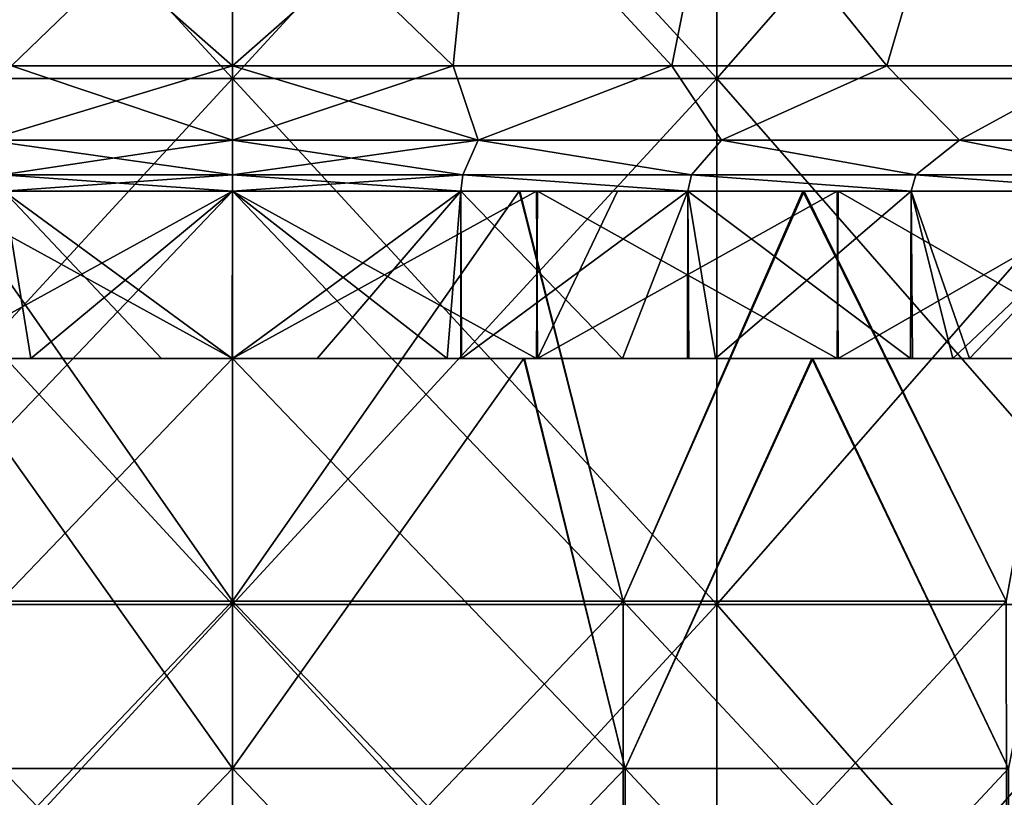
# Model space of a CAD drawing. Extents: x -65 to 803, y -691 to 80.
# Tile 117 of 256: x -4 to 14, y 52 to 66. Entities that reach past the tile are written whole.
import ezdxf

# ---------------------------------------------------------------- set-up
doc = ezdxf.new("R2010")
doc.units = 0
doc.header["$LTSCALE"] = 101.851852
for name, color, linetype in [('402', 7, 'CONTINUOUS'), ('403', 7, 'CONTINUOUS'), ('404', 7, 'CONTINUOUS'), ('405', 7, 'CONTINUOUS'), ('406', 7, 'CONTINUOUS'), ('407', 7, 'CONTINUOUS'), ('408', 7, 'CONTINUOUS'), ('594', 7, 'CONTINUOUS'), ('597', 7, 'CONTINUOUS'), ('598', 7, 'CONTINUOUS'), ('604', 7, 'CONTINUOUS'), ('605', 7, 'CONTINUOUS'), ('606', 7, 'CONTINUOUS'), ('607', 7, 'CONTINUOUS'), ('608', 7, 'CONTINUOUS'), ('609', 7, 'CONTINUOUS'), ('610', 7, 'CONTINUOUS'), ('611', 7, 'CONTINUOUS'), ('612', 7, 'CONTINUOUS')]:
    doc.layers.add(name, color=color, linetype=linetype)

msp = doc.modelspace()

# ---------------------------------------------------------------- linework, layer by layer
at = {"layer": '402', "color": 7, "linetype": 'CONTINUOUS'}
for points in [[(-7.04, 52.653, -44.446), (0, 52.653, -45), (-5.223, 60, -44.696), (-7.04, 52.653, -44.446)], [(0, 52.653, 45), (-7.04, 52.653, 44.446), (0, 60, 45), (0, 52.653, 45)], [(0, 60, 45), (-7.04, 52.653, 44.446), (-5.237, 60, 44.694), (0, 60, 45)], [(0, 52.653, -45), (0, 60, -45), (-5.223, 60, -44.696), (0, 52.653, -45)], [(0, 52.653, -45), (-7.04, 52.653, -44.446), (0, 45.298, -45), (0, 52.653, -45)], [(0, 45.298, -45), (-7.04, 52.653, -44.446), (-7.04, 45.298, -44.446), (0, 45.298, -45)], [(-7.04, 52.653, 44.446), (0, 52.653, 45), (-7.04, 45.298, 44.446), (-7.04, 52.653, 44.446)], [(-7.04, 45.298, 44.446), (0, 52.653, 45), (0, 45.298, 45), (-7.04, 45.298, 44.446)]]:
    msp.add_3dface(points, dxfattribs=at)
at = {"layer": '403', "color": 7, "linetype": 'CONTINUOUS'}
for points in [[(-5.223, 60, -44.696), (0, 60, -45), (-5.468, 60, -46.681), (-5.223, 60, -44.696)], [(0, 60, -45), (0, 60, -47), (-5.468, 60, -46.681), (0, 60, -45)], [(0, 60, 47), (-5.237, 60, 44.694), (-5.452, 60, 46.683), (0, 60, 47)], [(0, 60, 45), (-5.237, 60, 44.694), (0, 60, 47), (0, 60, 45)], [(0, 60, -47), (0, 60, -45), (5.237, 60, -44.694), (0, 60, -47)], [(5.468, 60, 46.681), (0, 60, 45), (0, 60, 47), (5.468, 60, 46.681)], [(0, 60, 45), (5.468, 60, 46.681), (5.223, 60, 44.696), (0, 60, 45)], [(5.452, 60, -46.683), (0, 60, -47), (5.237, 60, -44.694), (5.452, 60, -46.683)], [(5.223, 60, 44.696), (5.468, 60, 46.681), (10.379, 60, 43.787), (5.223, 60, 44.696)], [(10.398, 60, -43.782), (5.452, 60, -46.683), (5.237, 60, -44.694), (10.398, 60, -43.782)], [(10.836, 60, -45.734), (5.452, 60, -46.683), (10.398, 60, -43.782), (10.836, 60, -45.734)], [(5.468, 60, 46.681), (10.856, 60, 45.729), (10.379, 60, 43.787), (5.468, 60, 46.681)], [(10.379, 60, 43.787), (10.856, 60, 45.729), (15.391, 60, 42.286), (10.379, 60, 43.787)], [(15.408, 60, -42.28), (10.836, 60, -45.734), (10.398, 60, -43.782), (15.408, 60, -42.28)], [(16.071, 60, -44.167), (10.836, 60, -45.734), (15.408, 60, -42.28), (16.071, 60, -44.167)], [(10.856, 60, 45.729), (16.088, 60, 44.161), (15.391, 60, 42.286), (10.856, 60, 45.729)]]:
    msp.add_3dface(points, dxfattribs=at)
at = {"layer": '404', "color": 7, "linetype": 'CONTINUOUS'}
for points in [[(0, 60, -47), (5.452, 60, -46.683), (0, 63, -47), (0, 60, -47)], [(0, 63, -47), (5.452, 60, -46.683), (5.468, 63, -46.681), (0, 63, -47)], [(5.468, 60, 46.681), (0, 60, 47), (5.452, 63, 46.683), (5.468, 60, 46.681)], [(5.452, 63, 46.683), (0, 60, 47), (0, 63, 47), (5.452, 63, 46.683)], [(5.452, 60, -46.683), (10.836, 60, -45.734), (5.468, 63, -46.681), (5.452, 60, -46.683)], [(6.898, 63, 46.491), (5.468, 60, 46.681), (5.452, 63, 46.683), (6.898, 63, 46.491)], [(5.468, 63, -46.681), (10.836, 60, -45.734), (10.856, 63, -45.729), (5.468, 63, -46.681)], [(10.856, 60, 45.729), (5.468, 60, 46.681), (10.836, 63, 45.734), (10.856, 60, 45.729)], [(10.836, 63, 45.734), (5.468, 60, 46.681), (6.898, 63, 46.491), (10.836, 63, 45.734)], [(10.836, 60, -45.734), (16.071, 60, -44.167), (10.856, 63, -45.729), (10.836, 60, -45.734)], [(16.071, 63, 44.167), (10.856, 60, 45.729), (10.836, 63, 45.734), (16.071, 63, 44.167)], [(10.856, 63, -45.729), (16.071, 60, -44.167), (16.088, 63, -44.161), (10.856, 63, -45.729)], [(16.088, 60, 44.161), (10.856, 60, 45.729), (16.071, 63, 44.167), (16.088, 60, 44.161)]]:
    msp.add_3dface(points, dxfattribs=at)
at = {"layer": '405', "color": 7, "linetype": 'CONTINUOUS'}
for points in [[(-5.468, 60, -46.681), (0, 60, -47), (-5.452, 63, -46.683), (-5.468, 60, -46.681)], [(0, 63, 47), (-5.452, 60, 46.683), (-5.468, 63, 46.681), (0, 63, 47)], [(0, 60, -47), (0, 63, -47), (-5.452, 63, -46.683), (0, 60, -47)], [(0, 60, 47), (-5.452, 60, 46.683), (0, 63, 47), (0, 60, 47)]]:
    msp.add_3dface(points, dxfattribs=at)
at = {"layer": '406', "color": 7, "linetype": 'CONTINUOUS'}
for points in [[(0, 63, 47), (-5.468, 63, 46.681), (0, 63, 49.175), (0, 63, 47)], [(0, 63, 49.175), (-5.468, 63, 46.681), (-5.137, 63, 48.906), (0, 63, 49.175)], [(-5.452, 63, -46.683), (0, 63, -47), (-5.152, 63, -48.905), (-5.452, 63, -46.683)], [(0, 63, -47), (0, 63, -49.175), (-5.152, 63, -48.905), (0, 63, -47)], [(0, 63, -47), (5.468, 63, -46.681), (0, 63, -49.175), (0, 63, -47)], [(0, 63, -49.175), (5.468, 63, -46.681), (5.137, 63, -48.906), (0, 63, -49.175)], [(5.452, 63, 46.683), (0, 63, 47), (5.152, 63, 48.905), (5.452, 63, 46.683)], [(5.152, 63, 48.905), (0, 63, 47), (0, 63, 49.175), (5.152, 63, 48.905)], [(5.137, 63, -48.906), (5.468, 63, -46.681), (10.222, 63, -48.101), (5.137, 63, -48.906)], [(10.242, 63, 48.097), (5.452, 63, 46.683), (5.152, 63, 48.905), (10.242, 63, 48.097)], [(6.898, 63, 46.491), (5.452, 63, 46.683), (10.242, 63, 48.097), (6.898, 63, 46.491)], [(5.468, 63, -46.681), (10.856, 63, -45.729), (10.222, 63, -48.101), (5.468, 63, -46.681)], [(10.836, 63, 45.734), (6.898, 63, 46.491), (11.452, 63, 46.43), (10.836, 63, 45.734)], [(11.452, 63, 46.43), (6.898, 63, 46.491), (10.242, 63, 48.097), (11.452, 63, 46.43)], [(10.222, 63, -48.101), (10.856, 63, -45.729), (15.194, 63, -46.769), (10.222, 63, -48.101)], [(15.212, 63, 46.763), (11.452, 63, 46.43), (10.242, 63, 48.097), (15.212, 63, 46.763)], [(16.071, 63, 44.167), (10.836, 63, 45.734), (16.038, 63, 46.486), (16.071, 63, 44.167)], [(16.038, 63, 46.486), (10.836, 63, 45.734), (11.452, 63, 46.43), (16.038, 63, 46.486)], [(10.856, 63, -45.729), (16.088, 63, -44.161), (15.194, 63, -46.769), (10.856, 63, -45.729)], [(16.038, 63, 46.486), (11.452, 63, 46.43), (15.212, 63, 46.763), (16.038, 63, 46.486)]]:
    msp.add_3dface(points, dxfattribs=at)
at = {"layer": '407', "color": 7, "linetype": 'CONTINUOUS'}
for points in [[(0, 63, -49.175), (5.137, 63, -48.906), (0, 55.653, -49.214), (0, 63, -49.175)], [(0, 55.653, -49.214), (5.137, 63, -48.906), (7.004, 55.653, -48.713), (0, 55.653, -49.214)], [(5.152, 63, 48.905), (0, 63, 49.175), (7.004, 55.653, 48.713), (5.152, 63, 48.905)], [(7.004, 55.653, 48.713), (0, 63, 49.175), (0, 55.653, 49.214), (7.004, 55.653, 48.713)], [(5.137, 63, -48.906), (10.222, 63, -48.101), (7.004, 55.653, -48.713), (5.137, 63, -48.906)], [(10.242, 63, 48.097), (5.152, 63, 48.905), (7.004, 55.653, 48.713), (10.242, 63, 48.097)], [(7.004, 55.653, -48.713), (10.222, 63, -48.101), (13.865, 55.653, -47.22), (7.004, 55.653, -48.713)], [(13.865, 55.653, 47.22), (10.242, 63, 48.097), (7.004, 55.653, 48.713), (13.865, 55.653, 47.22)], [(10.222, 63, -48.101), (15.194, 63, -46.769), (13.865, 55.653, -47.22), (10.222, 63, -48.101)], [(15.212, 63, 46.763), (10.242, 63, 48.097), (13.865, 55.653, 47.22), (15.212, 63, 46.763)], [(0, 55.653, -49.214), (7.004, 55.653, -48.713), (0, 48.298, -49.252), (0, 55.653, -49.214)], [(0, 48.298, -49.252), (7.004, 55.653, -48.713), (7.009, 48.298, -48.751), (0, 48.298, -49.252)], [(7.004, 55.653, 48.713), (0, 55.653, 49.214), (7.009, 48.298, 48.751), (7.004, 55.653, 48.713)], [(7.009, 48.298, 48.751), (0, 55.653, 49.214), (0, 48.298, 49.252), (7.009, 48.298, 48.751)], [(7.004, 55.653, -48.713), (13.865, 55.653, -47.22), (7.009, 48.298, -48.751), (7.004, 55.653, -48.713)], [(13.865, 55.653, 47.22), (7.004, 55.653, 48.713), (13.876, 48.298, 47.257), (13.865, 55.653, 47.22)], [(13.876, 48.298, 47.257), (7.004, 55.653, 48.713), (7.009, 48.298, 48.751), (13.876, 48.298, 47.257)], [(7.009, 48.298, -48.751), (13.865, 55.653, -47.22), (13.876, 48.298, -47.257), (7.009, 48.298, -48.751)]]:
    msp.add_3dface(points, dxfattribs=at)
at = {"layer": '408', "color": 7, "linetype": 'CONTINUOUS'}
for points in [[(-5.152, 63, -48.905), (0, 63, -49.175), (-7.004, 55.653, -48.713), (-5.152, 63, -48.905)], [(0, 63, -49.175), (0, 55.653, -49.214), (-7.004, 55.653, -48.713), (0, 63, -49.175)], [(0, 55.653, 49.214), (-5.137, 63, 48.906), (-7.004, 55.653, 48.713), (0, 55.653, 49.214)], [(0, 63, 49.175), (-5.137, 63, 48.906), (0, 55.653, 49.214), (0, 63, 49.175)], [(0, 55.653, -49.214), (0, 48.298, -49.252), (-7.009, 48.298, -48.751), (0, 55.653, -49.214)], [(-7.004, 55.653, -48.713), (0, 55.653, -49.214), (-7.009, 48.298, -48.751), (-7.004, 55.653, -48.713)], [(0, 48.298, 49.252), (-7.004, 55.653, 48.713), (-7.009, 48.298, 48.751), (0, 48.298, 49.252)], [(0, 48.298, 49.252), (0, 55.653, 49.214), (-7.004, 55.653, 48.713), (0, 48.298, 49.252)]]:
    msp.add_3dface(points, dxfattribs=at)
at = {"layer": '594', "color": 7, "linetype": 'CONTINUOUS'}
for points in [[(0, 60, -45), (0, 52.653, -45), (7.04, 52.653, -44.446), (0, 60, -45)], [(5.237, 60, -44.694), (0, 60, -45), (7.04, 52.653, -44.446), (5.237, 60, -44.694)], [(0, 52.653, 45), (0, 60, 45), (5.223, 60, 44.696), (0, 52.653, 45)], [(0, 52.653, 45), (5.223, 60, 44.696), (7.04, 52.653, 44.446), (0, 52.653, 45)], [(5.223, 60, 44.696), (10.379, 60, 43.787), (7.04, 52.653, 44.446), (5.223, 60, 44.696)], [(10.398, 60, -43.782), (5.237, 60, -44.694), (7.04, 52.653, -44.446), (10.398, 60, -43.782)], [(13.906, 52.653, -42.798), (10.398, 60, -43.782), (7.04, 52.653, -44.446), (13.906, 52.653, -42.798)], [(7.04, 52.653, 44.446), (10.379, 60, 43.787), (13.906, 52.653, 42.798), (7.04, 52.653, 44.446)], [(10.379, 60, 43.787), (15.391, 60, 42.286), (13.906, 52.653, 42.798), (10.379, 60, 43.787)], [(15.408, 60, -42.28), (10.398, 60, -43.782), (13.906, 52.653, -42.798), (15.408, 60, -42.28)], [(0, 52.653, -45), (0, 45.298, -45), (7.04, 45.298, -44.446), (0, 52.653, -45)], [(7.04, 52.653, -44.446), (0, 52.653, -45), (7.04, 45.298, -44.446), (7.04, 52.653, -44.446)], [(0, 45.298, 45), (0, 52.653, 45), (7.04, 52.653, 44.446), (0, 45.298, 45)], [(0, 45.298, 45), (7.04, 52.653, 44.446), (7.04, 45.298, 44.446), (0, 45.298, 45)], [(7.04, 52.653, 44.446), (13.906, 52.653, 42.798), (7.04, 45.298, 44.446), (7.04, 52.653, 44.446)], [(7.04, 45.298, 44.446), (13.906, 52.653, 42.798), (13.906, 45.298, 42.798), (7.04, 45.298, 44.446)], [(13.906, 52.653, -42.798), (7.04, 52.653, -44.446), (13.906, 45.298, -42.798), (13.906, 52.653, -42.798)], [(13.906, 45.298, -42.798), (7.04, 52.653, -44.446), (7.04, 45.298, -44.446), (13.906, 45.298, -42.798)]]:
    msp.add_3dface(points, dxfattribs=at)
at = {"layer": '597', "linetype": 'CONTINUOUS'}
for points in [[(0, 65.017, -39), (-8.678, 65.017, -38.022), (0, 74.441, -39), (0, 65.017, -39)], [(0, 74.441, -39), (-8.678, 65.017, -38.022), (-8.678, 74.441, -38.022), (0, 74.441, -39)], [(-8.678, 65.017, 38.022), (0, 65.017, 39), (-8.678, 74.441, 38.022), (-8.678, 65.017, 38.022)], [(-8.678, 74.441, 38.022), (0, 65.017, 39), (0, 74.441, 39), (-8.678, 74.441, 38.022)], [(0, 55.593, -39), (-8.678, 55.593, -38.022), (0, 65.017, -39), (0, 55.593, -39)], [(0, 65.017, -39), (-8.678, 55.593, -38.022), (-8.678, 65.017, -38.022), (0, 65.017, -39)], [(-8.678, 55.593, 38.022), (0, 55.593, 39), (-8.678, 65.017, 38.022), (-8.678, 55.593, 38.022)], [(-8.678, 65.017, 38.022), (0, 55.593, 39), (0, 65.017, 39), (-8.678, 65.017, 38.022)], [(0, 46.169, -39), (-8.678, 46.169, -38.022), (0, 55.593, -39), (0, 46.169, -39)], [(0, 55.593, -39), (-8.678, 46.169, -38.022), (-8.678, 55.593, -38.022), (0, 55.593, -39)], [(-8.678, 46.169, 38.022), (0, 46.169, 39), (-8.678, 55.593, 38.022), (-8.678, 46.169, 38.022)], [(-8.678, 55.593, 38.022), (0, 46.169, 39), (0, 55.593, 39), (-8.678, 55.593, 38.022)]]:
    msp.add_3dface(points, dxfattribs=at)
at = {"layer": '598', "linetype": 'CONTINUOUS'}
for points in [[(0, 65.017, -39), (0, 74.441, -39), (8.678, 74.441, -38.022), (0, 65.017, -39)], [(8.678, 65.017, -38.022), (0, 65.017, -39), (8.678, 74.441, -38.022), (8.678, 65.017, -38.022)], [(0, 74.441, 39), (0, 65.017, 39), (8.678, 65.017, 38.022), (0, 74.441, 39)], [(0, 74.441, 39), (8.678, 65.017, 38.022), (8.678, 74.441, 38.022), (0, 74.441, 39)], [(8.678, 65.017, 38.022), (16.921, 65.017, 35.138), (8.678, 74.441, 38.022), (8.678, 65.017, 38.022)], [(8.678, 74.441, 38.022), (16.921, 65.017, 35.138), (16.921, 74.441, 35.138), (8.678, 74.441, 38.022)], [(16.921, 65.017, -35.138), (8.678, 65.017, -38.022), (16.921, 74.441, -35.138), (16.921, 65.017, -35.138)], [(16.921, 74.441, -35.138), (8.678, 65.017, -38.022), (8.678, 74.441, -38.022), (16.921, 74.441, -35.138)], [(0, 55.593, -39), (0, 65.017, -39), (8.678, 65.017, -38.022), (0, 55.593, -39)], [(8.678, 55.593, -38.022), (0, 55.593, -39), (8.678, 65.017, -38.022), (8.678, 55.593, -38.022)], [(0, 65.017, 39), (0, 55.593, 39), (8.678, 55.593, 38.022), (0, 65.017, 39)], [(0, 65.017, 39), (8.678, 55.593, 38.022), (8.678, 65.017, 38.022), (0, 65.017, 39)], [(8.678, 55.593, 38.022), (16.921, 55.593, 35.138), (8.678, 65.017, 38.022), (8.678, 55.593, 38.022)], [(8.678, 65.017, 38.022), (16.921, 55.593, 35.138), (16.921, 65.017, 35.138), (8.678, 65.017, 38.022)], [(16.921, 55.593, -35.138), (8.678, 55.593, -38.022), (16.921, 65.017, -35.138), (16.921, 55.593, -35.138)], [(16.921, 65.017, -35.138), (8.678, 55.593, -38.022), (8.678, 65.017, -38.022), (16.921, 65.017, -35.138)], [(0, 46.169, -39), (0, 55.593, -39), (8.678, 55.593, -38.022), (0, 46.169, -39)], [(8.678, 46.169, -38.022), (0, 46.169, -39), (8.678, 55.593, -38.022), (8.678, 46.169, -38.022)], [(0, 55.593, 39), (0, 46.169, 39), (8.678, 46.169, 38.022), (0, 55.593, 39)], [(0, 55.593, 39), (8.678, 46.169, 38.022), (8.678, 55.593, 38.022), (0, 55.593, 39)], [(8.678, 46.169, 38.022), (16.921, 46.169, 35.138), (8.678, 55.593, 38.022), (8.678, 46.169, 38.022)], [(8.678, 55.593, 38.022), (16.921, 46.169, 35.138), (16.921, 55.593, 35.138), (8.678, 55.593, 38.022)], [(16.921, 46.169, -35.138), (8.678, 46.169, -38.022), (16.921, 55.593, -35.138), (16.921, 46.169, -35.138)], [(16.921, 55.593, -35.138), (8.678, 46.169, -38.022), (8.678, 55.593, -38.022), (16.921, 55.593, -35.138)]]:
    msp.add_3dface(points, dxfattribs=at)
at = {"layer": '604', "color": 7, "linetype": 'CONTINUOUS'}
for points in [[(0, 69.067, 41.552), (-4.343, 69.067, 41.324), (0, 65.246, 41.618), (0, 69.067, 41.552)], [(0, 65.246, 41.618), (-4.343, 69.067, 41.324), (-3.956, 65.246, 41.43), (0, 65.246, 41.618)], [(4.343, 69.067, 41.324), (0, 69.067, 41.552), (3.956, 65.246, 41.43), (4.343, 69.067, 41.324)], [(3.956, 65.246, 41.43), (0, 69.067, 41.552), (0, 65.246, 41.618), (3.956, 65.246, 41.43)], [(7.876, 65.246, 40.866), (4.343, 69.067, 41.324), (3.956, 65.246, 41.43), (7.876, 65.246, 40.866)], [(8.639, 69.067, 40.644), (4.343, 69.067, 41.324), (7.876, 65.246, 40.866), (8.639, 69.067, 40.644)], [(11.725, 65.246, 39.933), (8.639, 69.067, 40.644), (7.876, 65.246, 40.866), (11.725, 65.246, 39.933)], [(12.84, 69.067, 39.518), (8.639, 69.067, 40.644), (11.725, 65.246, 39.933), (12.84, 69.067, 39.518)], [(15.468, 65.246, 38.637), (12.84, 69.067, 39.518), (11.725, 65.246, 39.933), (15.468, 65.246, 38.637)], [(16.901, 69.067, 37.959), (12.84, 69.067, 39.518), (15.468, 65.246, 38.637), (16.901, 69.067, 37.959)]]:
    msp.add_3dface(points, dxfattribs=at)
at = {"layer": '605', "color": 7, "linetype": 'CONTINUOUS'}
for points in [[(0, 69.067, -41.552), (-3.956, 65.246, -41.43), (-4.343, 69.067, -41.324), (0, 69.067, -41.552)], [(0, 65.246, -41.618), (-3.956, 65.246, -41.43), (0, 69.067, -41.552), (0, 65.246, -41.618)], [(3.956, 65.246, -41.43), (0, 65.246, -41.618), (4.343, 69.067, -41.324), (3.956, 65.246, -41.43)], [(4.343, 69.067, -41.324), (0, 65.246, -41.618), (0, 69.067, -41.552), (4.343, 69.067, -41.324)], [(7.876, 65.246, -40.866), (3.956, 65.246, -41.43), (4.343, 69.067, -41.324), (7.876, 65.246, -40.866)], [(8.639, 69.067, -40.644), (7.876, 65.246, -40.866), (4.343, 69.067, -41.324), (8.639, 69.067, -40.644)], [(11.725, 65.246, -39.933), (7.876, 65.246, -40.866), (8.639, 69.067, -40.644), (11.725, 65.246, -39.933)], [(12.84, 69.067, -39.518), (11.725, 65.246, -39.933), (8.639, 69.067, -40.644), (12.84, 69.067, -39.518)], [(15.468, 65.246, -38.637), (11.725, 65.246, -39.933), (12.84, 69.067, -39.518), (15.468, 65.246, -38.637)], [(16.901, 69.067, -37.959), (15.468, 65.246, -38.637), (12.84, 69.067, -39.518), (16.901, 69.067, -37.959)]]:
    msp.add_3dface(points, dxfattribs=at)
at = {"layer": '606', "color": 7, "linetype": 'CONTINUOUS'}
for points in [[(-3.956, 65.246, -41.43), (0, 65.246, -41.618), (-4.407, 63.913, -41.929), (-3.956, 65.246, -41.43)], [(0, 65.246, -41.618), (0, 63.913, -42.16), (-4.407, 63.913, -41.929), (0, 65.246, -41.618)], [(0, 65.246, -41.618), (3.956, 65.246, -41.43), (0, 63.913, -42.16), (0, 65.246, -41.618)], [(3.956, 65.246, -41.43), (4.407, 63.913, -41.929), (0, 63.913, -42.16), (3.956, 65.246, -41.43)], [(3.956, 65.246, -41.43), (7.876, 65.246, -40.866), (4.407, 63.913, -41.929), (3.956, 65.246, -41.43)], [(7.876, 65.246, -40.866), (8.765, 63.913, -41.238), (4.407, 63.913, -41.929), (7.876, 65.246, -40.866)], [(7.876, 65.246, -40.866), (11.725, 65.246, -39.933), (8.765, 63.913, -41.238), (7.876, 65.246, -40.866)], [(11.725, 65.246, -39.933), (13.028, 63.913, -40.096), (8.765, 63.913, -41.238), (11.725, 65.246, -39.933)], [(11.725, 65.246, -39.933), (15.468, 65.246, -38.637), (13.028, 63.913, -40.096), (11.725, 65.246, -39.933)], [(15.468, 65.246, -38.637), (17.148, 63.913, -38.515), (13.028, 63.913, -40.096), (15.468, 65.246, -38.637)], [(0, 63.913, -42.16), (-4.131, 63.288, -43.259), (-4.407, 63.913, -41.929), (0, 63.913, -42.16)], [(0, 63.288, -43.456), (-4.131, 63.288, -43.259), (0, 63.913, -42.16), (0, 63.288, -43.456)], [(4.131, 63.288, -43.259), (0, 63.288, -43.456), (4.407, 63.913, -41.929), (4.131, 63.288, -43.259)], [(4.407, 63.913, -41.929), (0, 63.288, -43.456), (0, 63.913, -42.16), (4.407, 63.913, -41.929)], [(8.224, 63.288, -42.671), (4.131, 63.288, -43.259), (4.407, 63.913, -41.929), (8.224, 63.288, -42.671)], [(8.765, 63.913, -41.238), (8.224, 63.288, -42.671), (4.407, 63.913, -41.929), (8.765, 63.913, -41.238)], [(12.243, 63.288, -41.696), (8.224, 63.288, -42.671), (8.765, 63.913, -41.238), (12.243, 63.288, -41.696)], [(13.028, 63.913, -40.096), (12.243, 63.288, -41.696), (8.765, 63.913, -41.238), (13.028, 63.913, -40.096)], [(16.151, 63.288, -40.343), (12.243, 63.288, -41.696), (13.028, 63.913, -40.096), (16.151, 63.288, -40.343)], [(17.148, 63.913, -38.515), (16.151, 63.288, -40.343), (13.028, 63.913, -40.096), (17.148, 63.913, -38.515)]]:
    msp.add_3dface(points, dxfattribs=at)
at = {"layer": '607', "color": 7, "linetype": 'CONTINUOUS'}
for points in [[(-3.956, 65.246, 41.43), (-4.407, 63.913, 41.929), (0, 63.913, 42.16), (-3.956, 65.246, 41.43)], [(0, 65.246, 41.618), (-3.956, 65.246, 41.43), (0, 63.913, 42.16), (0, 65.246, 41.618)], [(3.956, 65.246, 41.43), (0, 65.246, 41.618), (4.407, 63.913, 41.929), (3.956, 65.246, 41.43)], [(0, 65.246, 41.618), (0, 63.913, 42.16), (4.407, 63.913, 41.929), (0, 65.246, 41.618)], [(7.876, 65.246, 40.866), (3.956, 65.246, 41.43), (4.407, 63.913, 41.929), (7.876, 65.246, 40.866)], [(7.876, 65.246, 40.866), (4.407, 63.913, 41.929), (8.765, 63.913, 41.238), (7.876, 65.246, 40.866)], [(11.725, 65.246, 39.933), (7.876, 65.246, 40.866), (8.765, 63.913, 41.238), (11.725, 65.246, 39.933)], [(11.725, 65.246, 39.933), (8.765, 63.913, 41.238), (13.028, 63.913, 40.096), (11.725, 65.246, 39.933)], [(15.468, 65.246, 38.637), (11.725, 65.246, 39.933), (13.028, 63.913, 40.096), (15.468, 65.246, 38.637)], [(15.468, 65.246, 38.637), (13.028, 63.913, 40.096), (17.148, 63.913, 38.515), (15.468, 65.246, 38.637)], [(0, 63.913, 42.16), (-4.407, 63.913, 41.929), (0, 63.288, 43.456), (0, 63.913, 42.16)], [(0, 63.288, 43.456), (-4.407, 63.913, 41.929), (-4.131, 63.288, 43.259), (0, 63.288, 43.456)], [(4.407, 63.913, 41.929), (0, 63.913, 42.16), (4.131, 63.288, 43.259), (4.407, 63.913, 41.929)], [(4.131, 63.288, 43.259), (0, 63.913, 42.16), (0, 63.288, 43.456), (4.131, 63.288, 43.259)], [(8.224, 63.288, 42.671), (4.407, 63.913, 41.929), (4.131, 63.288, 43.259), (8.224, 63.288, 42.671)], [(8.765, 63.913, 41.238), (4.407, 63.913, 41.929), (8.224, 63.288, 42.671), (8.765, 63.913, 41.238)], [(12.243, 63.288, 41.696), (8.765, 63.913, 41.238), (8.224, 63.288, 42.671), (12.243, 63.288, 41.696)], [(13.028, 63.913, 40.096), (8.765, 63.913, 41.238), (12.243, 63.288, 41.696), (13.028, 63.913, 40.096)], [(16.151, 63.288, 40.343), (13.028, 63.913, 40.096), (12.243, 63.288, 41.696), (16.151, 63.288, 40.343)], [(17.148, 63.913, 38.515), (13.028, 63.913, 40.096), (16.151, 63.288, 40.343), (17.148, 63.913, 38.515)]]:
    msp.add_3dface(points, dxfattribs=at)
at = {"layer": '608', "color": 7, "linetype": 'CONTINUOUS'}
for points in [[(0, 63.288, 43.456), (-4.131, 63.288, 43.259), (0, 63, 47), (0, 63.288, 43.456)], [(0, 63, 47), (-4.131, 63.288, 43.259), (-4.096, 63, 46.821), (0, 63, 47)], [(4.131, 63.288, 43.259), (0, 63.288, 43.456), (4.096, 63, 46.821), (4.131, 63.288, 43.259)], [(4.096, 63, 46.821), (0, 63.288, 43.456), (0, 63, 47), (4.096, 63, 46.821)], [(8.161, 63, 46.286), (4.131, 63.288, 43.259), (4.096, 63, 46.821), (8.161, 63, 46.286)], [(8.224, 63.288, 42.671), (4.131, 63.288, 43.259), (8.161, 63, 46.286), (8.224, 63.288, 42.671)], [(12.164, 63, 45.399), (8.224, 63.288, 42.671), (8.161, 63, 46.286), (12.164, 63, 45.399)], [(12.243, 63.288, 41.696), (8.224, 63.288, 42.671), (12.164, 63, 45.399), (12.243, 63.288, 41.696)], [(16.075, 63, 44.166), (12.243, 63.288, 41.696), (12.164, 63, 45.399), (16.075, 63, 44.166)], [(16.151, 63.288, 40.343), (12.243, 63.288, 41.696), (16.075, 63, 44.166), (16.151, 63.288, 40.343)]]:
    msp.add_3dface(points, dxfattribs=at)
at = {"layer": '609', "color": 7, "linetype": 'CONTINUOUS'}
for points in [[(-4.131, 63.288, -43.259), (0, 63.288, -43.456), (-4.096, 63, -46.821), (-4.131, 63.288, -43.259)], [(-4.096, 63, -46.821), (0, 63.288, -43.456), (0, 63, -47), (-4.096, 63, -46.821)], [(0, 63.288, -43.456), (4.131, 63.288, -43.259), (0, 63, -47), (0, 63.288, -43.456)], [(0, 63, -47), (4.131, 63.288, -43.259), (4.096, 63, -46.821), (0, 63, -47)], [(4.096, 63, -46.821), (4.131, 63.288, -43.259), (8.161, 63, -46.286), (4.096, 63, -46.821)], [(4.131, 63.288, -43.259), (8.224, 63.288, -42.671), (8.161, 63, -46.286), (4.131, 63.288, -43.259)], [(8.161, 63, -46.286), (8.224, 63.288, -42.671), (12.164, 63, -45.399), (8.161, 63, -46.286)], [(8.224, 63.288, -42.671), (12.243, 63.288, -41.696), (12.164, 63, -45.399), (8.224, 63.288, -42.671)], [(12.164, 63, -45.399), (12.243, 63.288, -41.696), (16.075, 63, -44.166), (12.164, 63, -45.399)], [(12.243, 63.288, -41.696), (16.151, 63.288, -40.343), (16.075, 63, -44.166), (12.243, 63.288, -41.696)]]:
    msp.add_3dface(points, dxfattribs=at)
at = {"layer": '610', "color": 7, "linetype": 'CONTINUOUS'}
for points in [[(-4.105, 60, -46.82), (-4.096, 63, -46.821), (-3.61, 60, -46.861), (-4.105, 60, -46.82)], [(-4.096, 63, -46.821), (0, 63, -47), (-3.61, 60, -46.861), (-4.096, 63, -46.821)], [(-3.61, 60, -46.861), (0, 63, -47), (0.001, 60, -47), (-3.61, 60, -46.861)], [(0, 63, -47), (4.096, 63, -46.821), (0.001, 60, -47), (0, 63, -47)], [(0.001, 60, -47), (4.096, 63, -46.821), (1.519, 60, -46.975), (0.001, 60, -47)], [(1.519, 60, -46.975), (4.096, 63, -46.821), (4.096, 60, -46.821), (1.519, 60, -46.975)], [(4.096, 63, -46.821), (8.161, 63, -46.286), (6.988, 60, -46.478), (4.096, 63, -46.821)], [(4.096, 60, -46.821), (4.096, 63, -46.821), (6.988, 60, -46.478), (4.096, 60, -46.821)], [(6.988, 60, -46.478), (8.161, 63, -46.286), (8.153, 60, -46.288), (6.988, 60, -46.478)], [(8.153, 60, -46.288), (8.161, 63, -46.286), (12.151, 60, -45.402), (8.153, 60, -46.288)], [(8.161, 63, -46.286), (12.164, 63, -45.399), (12.151, 60, -45.402), (8.161, 63, -46.286)], [(12.151, 60, -45.402), (12.164, 63, -45.399), (12.909, 60, -45.192), (12.151, 60, -45.402)], [(12.164, 63, -45.399), (16.075, 63, -44.166), (12.909, 60, -45.192), (12.164, 63, -45.399)], [(12.909, 60, -45.192), (16.075, 63, -44.166), (16.07, 60, -44.167), (12.909, 60, -45.192)]]:
    msp.add_3dface(points, dxfattribs=at)
at = {"layer": '611', "color": 7, "linetype": 'CONTINUOUS'}
for points in [[(0, 63, 47), (-4.096, 63, 46.821), (-0.001, 60, 47), (0, 63, 47)], [(-0.001, 60, 47), (-4.096, 63, 46.821), (-1.27, 60, 46.983), (-0.001, 60, 47)], [(-1.27, 60, 46.983), (-4.096, 63, 46.821), (-4.096, 60, 46.821), (-1.27, 60, 46.983)], [(3.847, 60, 46.842), (0, 63, 47), (-0.001, 60, 47), (3.847, 60, 46.842)], [(4.096, 63, 46.821), (0, 63, 47), (3.847, 60, 46.842), (4.096, 63, 46.821)], [(4.105, 60, 46.82), (4.096, 63, 46.821), (3.847, 60, 46.842), (4.105, 60, 46.82)], [(8.161, 63, 46.286), (4.096, 63, 46.821), (4.105, 60, 46.82), (8.161, 63, 46.286)], [(8.177, 60, 46.283), (8.161, 63, 46.286), (4.105, 60, 46.82), (8.177, 60, 46.283)], [(12.164, 63, 45.399), (8.161, 63, 46.286), (8.654, 60, 46.196), (12.164, 63, 45.399)], [(8.654, 60, 46.196), (8.161, 63, 46.286), (8.177, 60, 46.283), (8.654, 60, 46.196)], [(12.183, 60, 45.393), (12.164, 63, 45.399), (8.654, 60, 46.196), (12.183, 60, 45.393)], [(16.075, 63, 44.166), (12.164, 63, 45.399), (13.204, 60, 45.107), (16.075, 63, 44.166)], [(13.204, 60, 45.107), (12.164, 63, 45.399), (12.183, 60, 45.393), (13.204, 60, 45.107)], [(16.096, 60, 44.158), (16.075, 63, 44.166), (13.204, 60, 45.107), (16.096, 60, 44.158)]]:
    msp.add_3dface(points, dxfattribs=at)
at = {"layer": '612', "color": 7, "linetype": 'CONTINUOUS'}
for points in [[(-5.202, 60, -4.734), (-2.968, 60, -0.865), (-9.058, 60, -2.439), (-5.202, 60, -4.734)], [(-9.058, 60, -2.439), (-2.968, 60, -0.865), (-6.844, 60, 1.395), (-9.058, 60, -2.439)], [(-3.492, 60, 43.094), (-6.725, 60, 46.516), (-8.89, 60, 42.717), (-3.492, 60, 43.094)], [(-5.716, 60, 39.243), (-3.492, 60, 43.094), (-8.89, 60, 42.717), (-5.716, 60, 39.243)], [(-8.437, 60, -46.236), (-4.105, 60, -46.82), (-3.61, 60, -46.861), (-8.437, 60, -46.236)], [(-8.437, 60, -46.236), (-3.61, 60, -46.861), (-6.222, 60, -42.394), (-8.437, 60, -46.236)], [(-5.097, 60, 31.341), (-2.861, 60, 35.214), (-7.939, 60, 35.392), (-5.097, 60, 31.341)], [(-7.939, 60, 35.392), (-2.861, 60, 35.214), (-5.716, 60, 39.243), (-7.939, 60, 35.392)], [(-5.782, 60, -14.712), (-3.549, 60, -10.844), (-7.436, 60, -8.603), (-5.782, 60, -14.712)], [(-7.436, 60, -8.603), (-3.549, 60, -10.844), (-5.202, 60, -4.734), (-7.436, 60, -8.603)], [(-4.645, 60, 23.151), (-2.429, 60, 26.989), (-7.333, 60, 27.469), (-4.645, 60, 23.151)], [(-7.333, 60, 27.469), (-2.429, 60, 26.989), (-5.097, 60, 31.341), (-7.333, 60, 27.469)], [(-4.19, 60, 14.965), (-2.017, 60, 18.729), (-6.861, 60, 19.313), (-4.19, 60, 14.965)], [(-6.861, 60, 19.313), (-2.017, 60, 18.729), (-4.645, 60, 23.151), (-6.861, 60, 19.313)], [(-2.968, 60, -0.865), (-0.735, 60, 3.003), (-6.844, 60, 1.395), (-2.968, 60, -0.865)], [(-6.844, 60, 1.395), (-0.735, 60, 3.003), (-4.63, 60, 5.23), (-6.844, 60, 1.395)], [(-1.27, 60, 46.983), (-4.096, 60, 46.821), (-6.725, 60, 46.516), (-1.27, 60, 46.983)], [(-1.27, 60, 46.983), (-6.725, 60, 46.516), (-3.492, 60, 43.094), (-1.27, 60, 46.983)], [(-4.009, 60, -38.562), (-1.797, 60, -34.729), (-6.476, 60, -33.86), (-4.009, 60, -38.562)], [(-6.476, 60, -33.86), (-1.797, 60, -34.729), (-4.305, 60, -30.1), (-6.476, 60, -33.86)], [(-4.63, 60, 5.23), (-2.417, 60, 9.064), (-6.363, 60, 11.201), (-4.63, 60, 5.23)], [(-6.363, 60, 11.201), (-2.417, 60, 9.064), (-4.19, 60, 14.965), (-6.363, 60, 11.201)], [(-4.305, 60, -30.1), (-2.134, 60, -26.34), (-6.249, 60, -24.494), (-4.305, 60, -30.1)], [(-6.249, 60, -24.494), (-2.134, 60, -26.34), (-4.037, 60, -20.662), (-6.249, 60, -24.494)], [(-3.61, 60, -46.861), (-1.379, 60, -42.979), (-6.222, 60, -42.394), (-3.61, 60, -46.861)], [(-6.222, 60, -42.394), (-1.379, 60, -42.979), (-4.009, 60, -38.562), (-6.222, 60, -42.394)], [(-4.037, 60, -20.662), (-1.824, 60, -16.83), (-5.782, 60, -14.712), (-4.037, 60, -20.662)], [(-5.782, 60, -14.712), (-1.824, 60, -16.83), (-3.549, 60, -10.844), (-5.782, 60, -14.712)], [(-2.861, 60, 35.214), (-0.625, 60, 39.086), (-5.716, 60, 39.243), (-2.861, 60, 35.214)], [(-5.716, 60, 39.243), (-0.625, 60, 39.086), (-3.492, 60, 43.094), (-5.716, 60, 39.243)], [(-3.549, 60, -10.844), (-1.316, 60, -6.976), (-5.202, 60, -4.734), (-3.549, 60, -10.844)], [(-5.202, 60, -4.734), (-1.316, 60, -6.976), (-2.968, 60, -0.865), (-5.202, 60, -4.734)], [(-2.429, 60, 26.989), (-0.213, 60, 30.826), (-5.097, 60, 31.341), (-2.429, 60, 26.989)], [(-5.097, 60, 31.341), (-0.213, 60, 30.826), (-2.861, 60, 35.214), (-5.097, 60, 31.341)], [(-2.017, 60, 18.729), (0.156, 60, 22.492), (-4.645, 60, 23.151), (-2.017, 60, 18.729)], [(-4.645, 60, 23.151), (0.156, 60, 22.492), (-2.429, 60, 26.989), (-4.645, 60, 23.151)], [(-4.63, 60, 5.23), (-0.735, 60, 3.003), (-2.417, 60, 9.064), (-4.63, 60, 5.23)], [(-1.797, 60, -34.729), (0.416, 60, -30.897), (-4.305, 60, -30.1), (-1.797, 60, -34.729)], [(-4.305, 60, -30.1), (0.416, 60, -30.897), (-2.134, 60, -26.34), (-4.305, 60, -30.1)], [(-2.417, 60, 9.064), (-0.203, 60, 12.898), (-4.19, 60, 14.965), (-2.417, 60, 9.064)], [(-4.19, 60, 14.965), (-0.203, 60, 12.898), (-2.017, 60, 18.729), (-4.19, 60, 14.965)], [(-2.134, 60, -26.34), (0.037, 60, -22.58), (-4.037, 60, -20.662), (-2.134, 60, -26.34)], [(-4.037, 60, -20.662), (0.037, 60, -22.58), (-1.824, 60, -16.83), (-4.037, 60, -20.662)], [(-1.379, 60, -42.979), (0.851, 60, -39.117), (-4.009, 60, -38.562), (-1.379, 60, -42.979)], [(-4.009, 60, -38.562), (0.851, 60, -39.117), (-1.797, 60, -34.729), (-4.009, 60, -38.562)], [(-3.61, 60, -46.861), (0.001, 60, -47), (1.519, 60, -46.975), (-3.61, 60, -46.861)], [(-3.61, 60, -46.861), (1.519, 60, -46.975), (-1.379, 60, -42.979), (-3.61, 60, -46.861)], [(-1.824, 60, -16.83), (0.388, 60, -12.998), (-3.549, 60, -10.844), (-1.824, 60, -16.83)], [(-3.549, 60, -10.844), (0.388, 60, -12.998), (-1.316, 60, -6.976), (-3.549, 60, -10.844)], [(1.611, 60, 42.959), (-1.27, 60, 46.983), (-3.492, 60, 43.094), (1.611, 60, 42.959)], [(-0.625, 60, 39.086), (1.611, 60, 42.959), (-3.492, 60, 43.094), (-0.625, 60, 39.086)], [(-1.316, 60, -6.976), (0.917, 60, -3.108), (-2.968, 60, -0.865), (-1.316, 60, -6.976)], [(0.917, 60, -3.108), (3.15, 60, 0.76), (-2.968, 60, -0.865), (0.917, 60, -3.108)], [(-2.968, 60, -0.865), (3.15, 60, 0.76), (-0.735, 60, 3.003), (-2.968, 60, -0.865)], [(-0.213, 60, 30.826), (2.002, 60, 34.664), (-2.861, 60, 35.214), (-0.213, 60, 30.826)], [(-2.861, 60, 35.214), (2.002, 60, 34.664), (-0.625, 60, 39.086), (-2.861, 60, 35.214)], [(0.156, 60, 22.492), (2.329, 60, 26.256), (-2.429, 60, 26.989), (0.156, 60, 22.492)], [(-2.429, 60, 26.989), (2.329, 60, 26.256), (-0.213, 60, 30.826), (-2.429, 60, 26.989)], [(-0.735, 60, 3.003), (1.499, 60, 6.872), (-2.417, 60, 9.064), (-0.735, 60, 3.003)], [(-2.417, 60, 9.064), (1.499, 60, 6.872), (-0.203, 60, 12.898), (-2.417, 60, 9.064)], [(0.416, 60, -30.897), (2.628, 60, -27.065), (-2.134, 60, -26.34), (0.416, 60, -30.897)], [(-2.134, 60, -26.34), (2.628, 60, -27.065), (0.037, 60, -22.58), (-2.134, 60, -26.34)], [(-0.203, 60, 12.898), (2.011, 60, 16.732), (-2.017, 60, 18.729), (-0.203, 60, 12.898)], [(-2.017, 60, 18.729), (2.011, 60, 16.732), (0.156, 60, 22.492), (-2.017, 60, 18.729)], [(0.037, 60, -22.58), (2.207, 60, -18.82), (-1.824, 60, -16.83), (0.037, 60, -22.58)], [(-1.824, 60, -16.83), (2.207, 60, -18.82), (0.388, 60, -12.998), (-1.824, 60, -16.83)], [(0.851, 60, -39.117), (3.081, 60, -35.254), (-1.797, 60, -34.729), (0.851, 60, -39.117)], [(-1.797, 60, -34.729), (3.081, 60, -35.254), (0.416, 60, -30.897), (-1.797, 60, -34.729)], [(1.519, 60, -46.975), (3.734, 60, -43.096), (-1.379, 60, -42.979), (1.519, 60, -46.975)], [(-1.379, 60, -42.979), (3.734, 60, -43.096), (0.851, 60, -39.117), (-1.379, 60, -42.979)], [(0.388, 60, -12.998), (2.601, 60, -9.166), (-1.316, 60, -6.976), (0.388, 60, -12.998)], [(-1.316, 60, -6.976), (2.601, 60, -9.166), (0.917, 60, -3.108), (-1.316, 60, -6.976)], [(3.847, 60, 46.842), (-0.001, 60, 47), (-1.27, 60, 46.983), (3.847, 60, 46.842)], [(3.847, 60, 46.842), (-1.27, 60, 46.983), (1.611, 60, 42.959), (3.847, 60, 46.842)], [(3.15, 60, 0.76), (5.384, 60, 4.628), (-0.735, 60, 3.003), (3.15, 60, 0.76)], [(-0.735, 60, 3.003), (5.384, 60, 4.628), (1.499, 60, 6.872), (-0.735, 60, 3.003)], [(2.002, 60, 34.664), (4.218, 60, 38.502), (-0.625, 60, 39.086), (2.002, 60, 34.664)], [(-0.625, 60, 39.086), (4.218, 60, 38.502), (1.611, 60, 42.959), (-0.625, 60, 39.086)], [(2.329, 60, 26.256), (4.502, 60, 30.02), (-0.213, 60, 30.826), (2.329, 60, 26.256)], [(-0.213, 60, 30.826), (4.502, 60, 30.02), (2.002, 60, 34.664), (-0.213, 60, 30.826)], [(1.499, 60, 6.872), (3.732, 60, 10.741), (-0.203, 60, 12.898), (1.499, 60, 6.872)], [(-0.203, 60, 12.898), (3.732, 60, 10.741), (2.011, 60, 16.732), (-0.203, 60, 12.898)], [(2.628, 60, -27.065), (4.84, 60, -23.233), (0.037, 60, -22.58), (2.628, 60, -27.065)], [(0.037, 60, -22.58), (4.84, 60, -23.233), (2.207, 60, -18.82), (0.037, 60, -22.58)], [(2.011, 60, 16.732), (4.225, 60, 20.567), (0.156, 60, 22.492), (2.011, 60, 16.732)], [(0.156, 60, 22.492), (4.225, 60, 20.567), (2.329, 60, 26.256), (0.156, 60, 22.492)], [(2.207, 60, -18.82), (4.378, 60, -15.061), (0.388, 60, -12.998), (2.207, 60, -18.82)], [(0.388, 60, -12.998), (4.378, 60, -15.061), (2.601, 60, -9.166), (0.388, 60, -12.998)], [(3.081, 60, -35.254), (5.311, 60, -31.392), (0.416, 60, -30.897), (3.081, 60, -35.254)], [(0.416, 60, -30.897), (5.311, 60, -31.392), (2.628, 60, -27.065), (0.416, 60, -30.897)], [(3.734, 60, -43.096), (5.95, 60, -39.258), (0.851, 60, -39.117), (3.734, 60, -43.096)], [(0.851, 60, -39.117), (5.95, 60, -39.258), (3.081, 60, -35.254), (0.851, 60, -39.117)], [(2.601, 60, -9.166), (4.813, 60, -5.334), (0.917, 60, -3.108), (2.601, 60, -9.166)], [(4.813, 60, -5.334), (7.026, 60, -1.502), (0.917, 60, -3.108), (4.813, 60, -5.334)], [(0.917, 60, -3.108), (7.026, 60, -1.502), (3.15, 60, 0.76), (0.917, 60, -3.108)], [(5.384, 60, 4.628), (7.617, 60, 8.496), (1.499, 60, 6.872), (5.384, 60, 4.628)], [(1.499, 60, 6.872), (7.617, 60, 8.496), (3.732, 60, 10.741), (1.499, 60, 6.872)], [(1.519, 60, -46.975), (4.096, 60, -46.821), (6.988, 60, -46.478), (1.519, 60, -46.975)], [(1.519, 60, -46.975), (6.988, 60, -46.478), (3.734, 60, -43.096), (1.519, 60, -46.975)], [(6.434, 60, 42.34), (3.847, 60, 46.842), (1.611, 60, 42.959), (6.434, 60, 42.34)], [(4.218, 60, 38.502), (6.434, 60, 42.34), (1.611, 60, 42.959), (4.218, 60, 38.502)], [(4.502, 60, 30.02), (6.675, 60, 33.783), (2.002, 60, 34.664), (4.502, 60, 30.02)], [(2.002, 60, 34.664), (6.675, 60, 33.783), (4.218, 60, 38.502), (2.002, 60, 34.664)], [(3.732, 60, 10.741), (5.966, 60, 14.61), (2.011, 60, 16.732), (3.732, 60, 10.741)], [(2.011, 60, 16.732), (5.966, 60, 14.61), (4.225, 60, 20.567), (2.011, 60, 16.732)], [(4.84, 60, -23.233), (7.053, 60, -19.401), (2.207, 60, -18.82), (4.84, 60, -23.233)], [(2.207, 60, -18.82), (7.053, 60, -19.401), (4.378, 60, -15.061), (2.207, 60, -18.82)], [(4.225, 60, 20.567), (6.438, 60, 24.401), (2.329, 60, 26.256), (4.225, 60, 20.567)], [(2.329, 60, 26.256), (6.438, 60, 24.401), (4.502, 60, 30.02), (2.329, 60, 26.256)], [(4.378, 60, -15.061), (6.549, 60, -11.301), (2.601, 60, -9.166), (4.378, 60, -15.061)], [(2.601, 60, -9.166), (6.549, 60, -11.301), (4.813, 60, -5.334), (2.601, 60, -9.166)], [(5.311, 60, -31.392), (7.541, 60, -27.529), (2.628, 60, -27.065), (5.311, 60, -31.392)], [(2.628, 60, -27.065), (7.541, 60, -27.529), (4.84, 60, -23.233), (2.628, 60, -27.065)], [(5.95, 60, -39.258), (8.166, 60, -35.419), (3.081, 60, -35.254), (5.95, 60, -39.258)], [(3.081, 60, -35.254), (8.166, 60, -35.419), (5.311, 60, -31.392), (3.081, 60, -35.254)], [(7.026, 60, -1.502), (9.238, 60, 2.33), (3.15, 60, 0.76), (7.026, 60, -1.502)], [(3.15, 60, 0.76), (9.238, 60, 2.33), (5.384, 60, 4.628), (3.15, 60, 0.76)], [(7.617, 60, 8.496), (9.85, 60, 12.364), (3.732, 60, 10.741), (7.617, 60, 8.496)], [(3.732, 60, 10.741), (9.85, 60, 12.364), (5.966, 60, 14.61), (3.732, 60, 10.741)], [(6.988, 60, -46.478), (9.144, 60, -42.699), (3.734, 60, -43.096), (6.988, 60, -46.478)], [(3.734, 60, -43.096), (9.144, 60, -42.699), (5.95, 60, -39.258), (3.734, 60, -43.096)], [(8.654, 60, 46.196), (4.105, 60, 46.82), (3.847, 60, 46.842), (8.654, 60, 46.196)], [(8.654, 60, 46.196), (3.847, 60, 46.842), (6.434, 60, 42.34), (8.654, 60, 46.196)], [(8.654, 60, 46.196), (8.177, 60, 46.283), (4.105, 60, 46.82), (8.654, 60, 46.196)], [(6.675, 60, 33.783), (8.847, 60, 37.547), (4.218, 60, 38.502), (6.675, 60, 33.783)], [(4.218, 60, 38.502), (8.847, 60, 37.547), (6.434, 60, 42.34), (4.218, 60, 38.502)], [(5.966, 60, 14.61), (8.2, 60, 18.479), (4.225, 60, 20.567), (5.966, 60, 14.61)], [(4.225, 60, 20.567), (8.2, 60, 18.479), (6.438, 60, 24.401), (4.225, 60, 20.567)], [(7.053, 60, -19.401), (9.265, 60, -15.569), (4.378, 60, -15.061), (7.053, 60, -19.401)], [(4.378, 60, -15.061), (9.265, 60, -15.569), (6.549, 60, -11.301), (4.378, 60, -15.061)], [(6.438, 60, 24.401), (8.652, 60, 28.235), (4.502, 60, 30.02), (6.438, 60, 24.401)], [(4.502, 60, 30.02), (8.652, 60, 28.235), (6.675, 60, 33.783), (4.502, 60, 30.02)], [(6.549, 60, -11.301), (8.72, 60, -7.541), (4.813, 60, -5.334), (6.549, 60, -11.301)], [(8.72, 60, -7.541), (10.89, 60, -3.781), (4.813, 60, -5.334), (8.72, 60, -7.541)], [(4.813, 60, -5.334), (10.89, 60, -3.781), (7.026, 60, -1.502), (4.813, 60, -5.334)], [(7.541, 60, -27.529), (9.771, 60, -23.667), (4.84, 60, -23.233), (7.541, 60, -27.529)], [(4.84, 60, -23.233), (9.771, 60, -23.667), (7.053, 60, -19.401), (4.84, 60, -23.233)], [(8.166, 60, -35.419), (10.382, 60, -31.581), (5.311, 60, -31.392), (8.166, 60, -35.419)], [(5.311, 60, -31.392), (10.382, 60, -31.581), (7.541, 60, -27.529), (5.311, 60, -31.392)], [(9.238, 60, 2.33), (11.45, 60, 6.162), (5.384, 60, 4.628), (9.238, 60, 2.33)], [(5.384, 60, 4.628), (11.45, 60, 6.162), (7.617, 60, 8.496), (5.384, 60, 4.628)], [(9.144, 60, -42.699), (11.304, 60, -38.957), (5.95, 60, -39.258), (9.144, 60, -42.699)], [(5.95, 60, -39.258), (11.304, 60, -38.957), (8.166, 60, -35.419), (5.95, 60, -39.258)], [(9.85, 60, 12.364), (12.083, 60, 16.232), (5.966, 60, 14.61), (9.85, 60, 12.364)], [(5.966, 60, 14.61), (12.083, 60, 16.232), (8.2, 60, 18.479), (5.966, 60, 14.61)], [(11.02, 60, 41.311), (8.654, 60, 46.196), (6.434, 60, 42.34), (11.02, 60, 41.311)], [(8.847, 60, 37.547), (11.02, 60, 41.311), (6.434, 60, 42.34), (8.847, 60, 37.547)], [(8.2, 60, 18.479), (10.433, 60, 22.347), (6.438, 60, 24.401), (8.2, 60, 18.479)], [(6.438, 60, 24.401), (10.433, 60, 22.347), (8.652, 60, 28.235), (6.438, 60, 24.401)], [(9.265, 60, -15.569), (11.478, 60, -11.736), (6.549, 60, -11.301), (9.265, 60, -15.569)], [(6.549, 60, -11.301), (11.478, 60, -11.736), (8.72, 60, -7.541), (6.549, 60, -11.301)], [(8.652, 60, 28.235), (10.866, 60, 32.07), (6.675, 60, 33.783), (8.652, 60, 28.235)], [(6.675, 60, 33.783), (10.866, 60, 32.07), (8.847, 60, 37.547), (6.675, 60, 33.783)], [(6.988, 60, -46.478), (8.153, 60, -46.288), (12.151, 60, -45.402), (6.988, 60, -46.478)], [(6.988, 60, -46.478), (12.151, 60, -45.402), (12.909, 60, -45.192), (6.988, 60, -46.478)], [(6.988, 60, -46.478), (12.909, 60, -45.192), (9.144, 60, -42.699), (6.988, 60, -46.478)], [(10.89, 60, -3.781), (13.061, 60, -0.021), (7.026, 60, -1.502), (10.89, 60, -3.781)], [(7.026, 60, -1.502), (13.061, 60, -0.021), (9.238, 60, 2.33), (7.026, 60, -1.502)], [(9.771, 60, -23.667), (12.001, 60, -19.804), (7.053, 60, -19.401), (9.771, 60, -23.667)], [(7.053, 60, -19.401), (12.001, 60, -19.804), (9.265, 60, -15.569), (7.053, 60, -19.401)], [(10.382, 60, -31.581), (12.598, 60, -27.743), (7.541, 60, -27.529), (10.382, 60, -31.581)], [(7.541, 60, -27.529), (12.598, 60, -27.743), (9.771, 60, -23.667), (7.541, 60, -27.529)], [(11.45, 60, 6.162), (13.663, 60, 9.994), (7.617, 60, 8.496), (11.45, 60, 6.162)], [(7.617, 60, 8.496), (13.663, 60, 9.994), (9.85, 60, 12.364), (7.617, 60, 8.496)], [(11.304, 60, -38.957), (13.465, 60, -35.215), (8.166, 60, -35.419), (11.304, 60, -38.957)], [(8.166, 60, -35.419), (13.465, 60, -35.215), (10.382, 60, -31.581), (8.166, 60, -35.419)], [(12.083, 60, 16.232), (14.317, 60, 20.1), (8.2, 60, 18.479), (12.083, 60, 16.232)], [(8.2, 60, 18.479), (14.317, 60, 20.1), (10.433, 60, 22.347), (8.2, 60, 18.479)], [(10.433, 60, 22.347), (12.667, 60, 26.216), (8.652, 60, 28.235), (10.433, 60, 22.347)], [(8.652, 60, 28.235), (12.667, 60, 26.216), (10.866, 60, 32.07), (8.652, 60, 28.235)], [(13.204, 60, 45.107), (12.183, 60, 45.393), (8.654, 60, 46.196), (13.204, 60, 45.107)], [(13.204, 60, 45.107), (8.654, 60, 46.196), (11.02, 60, 41.311), (13.204, 60, 45.107)], [(11.478, 60, -11.736), (13.69, 60, -7.904), (8.72, 60, -7.541), (11.478, 60, -11.736)], [(8.72, 60, -7.541), (13.69, 60, -7.904), (10.89, 60, -3.781), (8.72, 60, -7.541)], [(10.866, 60, 32.07), (13.08, 60, 35.904), (8.847, 60, 37.547), (10.866, 60, 32.07)], [(8.847, 60, 37.547), (13.08, 60, 35.904), (11.02, 60, 41.311), (8.847, 60, 37.547)], [(12.909, 60, -45.192), (15.078, 60, -41.394), (9.144, 60, -42.699), (12.909, 60, -45.192)], [(9.144, 60, -42.699), (15.078, 60, -41.394), (11.304, 60, -38.957), (9.144, 60, -42.699)], [(13.061, 60, -0.021), (15.232, 60, 3.739), (9.238, 60, 2.33), (13.061, 60, -0.021)], [(9.238, 60, 2.33), (15.232, 60, 3.739), (11.45, 60, 6.162), (9.238, 60, 2.33)], [(12.001, 60, -19.804), (14.231, 60, -15.941), (9.265, 60, -15.569), (12.001, 60, -19.804)], [(9.265, 60, -15.569), (14.231, 60, -15.941), (11.478, 60, -11.736), (9.265, 60, -15.569)], [(12.598, 60, -27.743), (14.814, 60, -23.905), (9.771, 60, -23.667), (12.598, 60, -27.743)], [(9.771, 60, -23.667), (14.814, 60, -23.905), (12.001, 60, -19.804), (9.771, 60, -23.667)], [(13.663, 60, 9.994), (15.875, 60, 13.826), (9.85, 60, 12.364), (13.663, 60, 9.994)], [(9.85, 60, 12.364), (15.875, 60, 13.826), (12.083, 60, 16.232), (9.85, 60, 12.364)], [(13.465, 60, -35.215), (15.625, 60, -31.473), (10.382, 60, -31.581), (13.465, 60, -35.215)], [(10.382, 60, -31.581), (15.625, 60, -31.473), (12.598, 60, -27.743), (10.382, 60, -31.581)], [(14.317, 60, 20.1), (16.55, 60, 23.968), (10.433, 60, 22.347), (14.317, 60, 20.1)], [(10.433, 60, 22.347), (16.55, 60, 23.968), (12.667, 60, 26.216), (10.433, 60, 22.347)], [(12.667, 60, 26.216), (14.901, 60, 30.085), (10.866, 60, 32.07), (12.667, 60, 26.216)], [(10.866, 60, 32.07), (14.901, 60, 30.085), (13.08, 60, 35.904), (10.866, 60, 32.07)], [(13.69, 60, -7.904), (15.903, 60, -4.072), (10.89, 60, -3.781), (13.69, 60, -7.904)], [(10.89, 60, -3.781), (15.903, 60, -4.072), (13.061, 60, -0.021), (10.89, 60, -3.781)], [(15.293, 60, 39.738), (13.204, 60, 45.107), (11.02, 60, 41.311), (15.293, 60, 39.738)], [(13.08, 60, 35.904), (15.293, 60, 39.738), (11.02, 60, 41.311), (13.08, 60, 35.904)], [(15.078, 60, -41.394), (17.256, 60, -37.622), (11.304, 60, -38.957), (15.078, 60, -41.394)], [(11.304, 60, -38.957), (17.256, 60, -37.622), (13.465, 60, -35.215), (11.304, 60, -38.957)], [(15.232, 60, 3.739), (17.402, 60, 7.498), (11.45, 60, 6.162), (15.232, 60, 3.739)], [(11.45, 60, 6.162), (17.402, 60, 7.498), (13.663, 60, 9.994), (11.45, 60, 6.162)], [(14.231, 60, -15.941), (16.461, 60, -12.079), (11.478, 60, -11.736), (14.231, 60, -15.941)], [(11.478, 60, -11.736), (16.461, 60, -12.079), (13.69, 60, -7.904), (11.478, 60, -11.736)], [(14.814, 60, -23.905), (17.03, 60, -20.067), (12.001, 60, -19.804), (14.814, 60, -23.905)], [(12.001, 60, -19.804), (17.03, 60, -20.067), (14.231, 60, -15.941), (12.001, 60, -19.804)], [(15.875, 60, 13.826), (18.088, 60, 17.658), (12.083, 60, 16.232), (15.875, 60, 13.826)], [(12.083, 60, 16.232), (18.088, 60, 17.658), (14.317, 60, 20.1), (12.083, 60, 16.232)], [(15.625, 60, -31.473), (17.786, 60, -27.731), (12.598, 60, -27.743), (15.625, 60, -31.473)], [(12.598, 60, -27.743), (17.786, 60, -27.731), (14.814, 60, -23.905), (12.598, 60, -27.743)], [(16.55, 60, 23.968), (18.783, 60, 27.836), (12.667, 60, 26.216), (16.55, 60, 23.968)], [(12.667, 60, 26.216), (18.783, 60, 27.836), (14.901, 60, 30.085), (12.667, 60, 26.216)], [(12.909, 60, -45.192), (16.07, 60, -44.167), (15.078, 60, -41.394), (12.909, 60, -45.192)], [(15.903, 60, -4.072), (18.115, 60, -0.24), (13.061, 60, -0.021), (15.903, 60, -4.072)], [(13.061, 60, -0.021), (18.115, 60, -0.24), (15.232, 60, 3.739), (13.061, 60, -0.021)], [(14.901, 60, 30.085), (17.134, 60, 33.954), (13.08, 60, 35.904), (14.901, 60, 30.085)], [(13.08, 60, 35.904), (17.134, 60, 33.954), (15.293, 60, 39.738), (13.08, 60, 35.904)], [(17.522, 60, 43.612), (16.096, 60, 44.158), (13.204, 60, 45.107), (17.522, 60, 43.612)], [(17.522, 60, 43.612), (13.204, 60, 45.107), (15.293, 60, 39.738), (17.522, 60, 43.612)], [(17.256, 60, -37.622), (19.433, 60, -33.851), (13.465, 60, -35.215), (17.256, 60, -37.622)], [(13.465, 60, -35.215), (19.433, 60, -33.851), (15.625, 60, -31.473), (13.465, 60, -35.215)], [(17.402, 60, 7.498), (19.573, 60, 11.258), (13.663, 60, 9.994), (17.402, 60, 7.498)], [(13.663, 60, 9.994), (19.573, 60, 11.258), (15.875, 60, 13.826), (13.663, 60, 9.994)], [(16.461, 60, -12.079), (18.691, 60, -8.216), (13.69, 60, -7.904), (16.461, 60, -12.079)], [(13.69, 60, -7.904), (18.691, 60, -8.216), (15.903, 60, -4.072), (13.69, 60, -7.904)]]:
    msp.add_3dface(points, dxfattribs=at)

doc.saveas('drawing.dxf')
